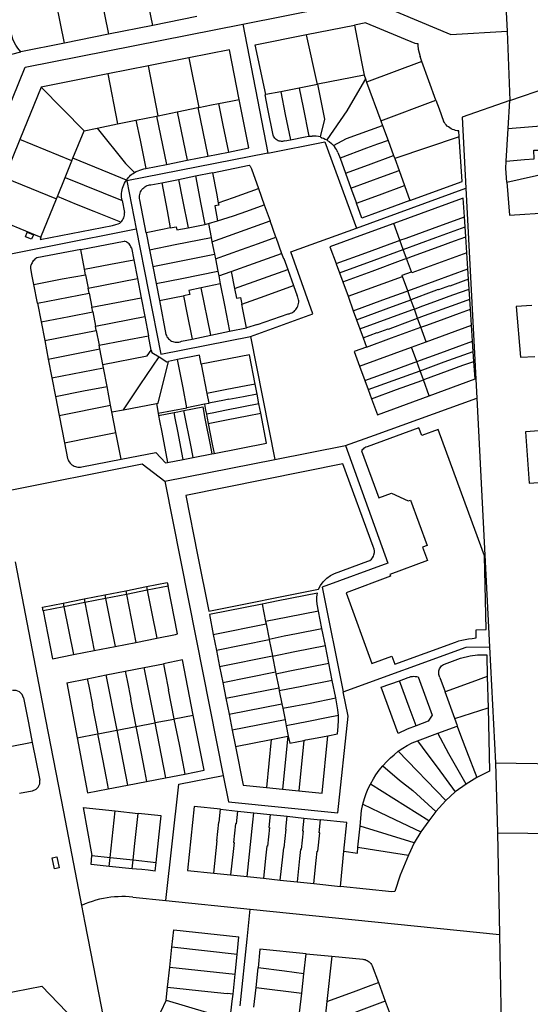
# Model space of a CAD drawing. Header units: inches. Extents: x 210911 to 224988, y 571697 to 586201.
# Tile 138 of 256: x 222801 to 223074, y 572574 to 573100. Entities that reach past the tile are written whole.
import ezdxf

# ---------------------------------------------------------------- set-up
doc = ezdxf.new("R2010")
doc.units = ezdxf.units.IN
doc.header["$MEASUREMENT"] = 0

msp = doc.modelspace()

# ---------------------------------------------------------------- linework, layer by layer
for points in [[(222871.896, 573097.111), (222865.282, 573129.862)], [(222824.775, 573087.626), (222818.222, 573120.249)], [(222841.755, 573125.065), (222848.345, 573092.372)], [(222801.414, 573082.91), (222799.758, 573084.997), (222798.775, 573086.562), (222797.881, 573088.145), (222797.134, 573089.842), (222796.563, 573091.638), (222791.928, 573114.893)], [(223059.935, 573118.028), (223061.319, 573093.951)], [(222919.961, 573097.834), (222986.38, 573111.032), (223031.193, 573092.26), (223061.319, 573093.951)], [(222895.408, 573101.853), (222871.896, 573097.111)], [(222766.38, 572982.835), (222803.695, 573074.732), (222919.961, 573097.834)], [(222871.896, 573097.111), (222848.345, 573092.372)], [(222919.961, 573097.834), (222933.462, 573028.973)], [(222954.097, 573092.217), (222979.601, 573097.278)], [(222985.67, 573098.468), (222979.601, 573097.278)], [(222979.601, 573097.278), (222983.403, 573077.727), (222984.803, 573070.529)], [(222985.67, 573098.468), (223011.953, 573087.537), (223012.976, 573087.396), (223013.575, 573087.455), (223013.582, 573086.455), (223013.745, 573084.436), (223014.157, 573082.477), (223014.721, 573080.525)], [(223061.319, 573093.951), (223062.745, 573056.959)], [(222848.345, 573092.372), (222824.775, 573087.626)], [(222932.328, 573060.137), (222926.585, 573086.778), (222954.097, 573092.217)], [(222959.849, 573065.588), (222954.112, 573092.113), (222954.097, 573092.217)], [(222824.775, 573087.626), (222801.414, 573082.91)], [(222918.152, 573057.533), (222912.906, 573084.075), (222891.261, 573079.778)], [(222791.681, 573080.65), (222796.598, 573081.792), (222801.414, 573082.91)], [(222891.261, 573079.778), (222869.604, 573075.476)], [(222891.261, 573079.778), (222896.497, 573053.297)], [(223015.656, 573077.858), (223014.721, 573080.525)], [(222869.604, 573075.476), (222847.912, 573071.165)], [(222874.855, 573048.841), (222869.604, 573075.476)], [(223015.656, 573077.858), (222986.154, 573066.846)], [(223023.179, 573057.231), (223015.656, 573077.858)], [(222847.912, 573071.165), (222812.294, 573064.099)], [(222847.912, 573071.165), (222853.164, 573044.513)], [(222984.803, 573070.529), (222960.13, 573065.643)], [(222985.498, 573068.635), (222978.775, 573056.939), (222975.606, 573051.487), (222964.848, 573035.928)], [(222984.803, 573070.529), (222985.498, 573068.635)], [(222985.498, 573068.635), (222986.154, 573066.846)], [(222812.294, 573064.099), (222800.968, 573036.152)], [(222812.294, 573064.099), (222835.271, 573040.882)], [(222950.169, 573063.674), (222940.279, 573061.718)], [(222959.849, 573065.588), (222950.169, 573063.674)], [(222950.169, 573063.674), (222952.251, 573053.218), (222955.364, 573037.886)], [(222959.849, 573065.588), (222960.13, 573065.643)], [(222961.465, 573037.528), (222963.802, 573046.969), (222961.999, 573055.884), (222960.13, 573065.643)], [(222986.154, 573066.846), (222993.735, 573046.195)], [(223062.745, 573056.959), (223083.514, 573064.215)], [(222907.068, 573055.374), (222913.61, 573056.651), (222918.152, 573057.533)], [(222912.313, 573029.472), (222923.314, 573031.672), (222918.152, 573057.533)], [(222936.193, 573038.445), (222933.392, 573052.636), (222931.944, 573060.065), (222932.328, 573060.137)], [(222940.279, 573061.718), (222932.328, 573060.137)], [(222940.279, 573061.718), (222942.731, 573049.533), (222945.439, 573036.007)], [(222993.735, 573046.195), (223023.179, 573057.231)], [(223023.179, 573057.231), (223024.879, 573052.525), (223027.278, 573046.024)], [(223062.745, 573056.959), (223037.278, 573048.086), (223039.22, 573010.162)], [(223061.838, 573042.109), (223062.745, 573056.959)], [(222885.019, 573050.933), (222896.033, 573053.204)], [(222896.033, 573053.204), (222896.497, 573053.297)], [(222896.033, 573053.204), (222901.289, 573027.268)], [(222896.497, 573053.297), (222903.302, 573054.669), (222907.068, 573055.374)], [(222907.068, 573055.374), (222909.44, 573043.75), (222912.313, 573029.472)], [(222853.164, 573044.513), (222862.904, 573046.461)], [(222862.904, 573046.461), (222874, 573048.679)], [(222862.904, 573046.461), (222865.121, 573035.89), (222868.178, 573020.649)], [(222874, 573048.679), (222874.855, 573048.841)], [(222874, 573048.679), (222879.219, 573022.858)], [(222874.855, 573048.841), (222885.019, 573050.933)], [(222885.019, 573050.933), (222890.266, 573025.065)], [(222835.271, 573040.882), (222842.189, 573042.273)], [(222842.189, 573042.273), (222853.164, 573044.513)], [(222842.189, 573042.273), (222857.335, 573023.344), (222862.133, 573018.524)], [(222968.414, 573033.046), (222975.501, 573036.69), (222994.639, 573043.704)], [(222993.735, 573046.195), (222994.639, 573043.704)], [(222994.639, 573043.704), (222997.605, 573035.647)], [(223030.592, 573042.392), (223029.907, 573042.861), (223029.269, 573043.39), (223028.682, 573043.977), (223028.151, 573044.615), (223027.682, 573045.299), (223027.278, 573046.024)], [(223035.392, 573040.763), (223034.546, 573040.872), (223033.712, 573041.048), (223032.894, 573041.29), (223032.099, 573041.596), (223031.329, 573041.964), (223030.592, 573042.392)], [(223060.776, 573024.692), (223061.838, 573042.109)], [(223061.838, 573042.109), (223081.402, 573043.622)], [(222800.968, 573036.152), (222792.751, 573015.82)], [(222828.76, 573024.849), (222800.968, 573036.152)], [(222829.301, 573026.183), (222835.271, 573040.882)], [(222942.391, 573035.4), (222941.823, 573035.253), (222941.241, 573035.174), (222940.654, 573035.165), (222940.07, 573035.225), (222939.497, 573035.353), (222938.944, 573035.548), (222938.417, 573035.807), (222937.924, 573036.126), (222937.473, 573036.501), (222937.068, 573036.927), (222936.717, 573037.397), (222936.424, 573037.905), (222936.193, 573038.445)], [(222942.391, 573035.4), (222945.439, 573036.007)], [(222945.439, 573036.007), (222953.394, 573037.591), (222955.364, 573037.886)], [(222955.364, 573037.886), (222957.029, 573038.031)], [(222961.465, 573037.528), (222960.372, 573037.77), (222959.265, 573037.935), (222958.149, 573038.022), (222957.029, 573038.031)], [(222961.465, 573037.528), (222962.249, 573037.128), (222963.048, 573036.81), (222963.96, 573036.393), (222964.848, 573035.928)], [(222964.848, 573035.928), (222965.512, 573035.533), (222966.159, 573035.112), (222967.312, 573034.116), (222968.414, 573033.046)], [(223035.599, 573037.682), (223001.171, 573025.966)], [(223009.33, 573003.572), (223037.143, 573013.737), (223035.599, 573037.682)], [(223035.599, 573037.682), (223035.392, 573040.763)], [(222933.462, 573028.973), (222963.865, 573034.996), (222980.764, 572988.917)], [(222970.867, 573029.246), (222970.489, 573030.073), (222970.052, 573030.871), (222969.559, 573031.635), (222969.012, 573032.361), (222968.414, 573033.046)], [(222997.605, 573035.647), (222992.06, 573033.733), (222986.143, 573031.547), (222971.955, 573026.265)], [(222997.605, 573035.647), (223000.566, 573027.637)], [(223060.776, 573024.692), (223070.539, 573025.442), (223075.715, 573025.795), (223075.399, 573030.42), (223079.243, 573030.577), (223079.223, 573030.856), (223082.746, 573031.093)], [(222828.76, 573024.849), (222829.301, 573026.183)], [(222857.936, 573014.521), (222848.858, 573018.245), (222829.301, 573026.183)], [(222933.462, 573028.973), (222858.097, 573014.043), (222863.128, 572988.393)], [(222890.266, 573025.065), (222901.289, 573027.268)], [(222901.289, 573027.268), (222912.313, 573029.472)], [(222970.867, 573029.246), (222971.955, 573026.265)], [(222971.955, 573026.265), (222974.886, 573018.206)], [(222974.886, 573018.206), (222987.11, 573022.702), (223000.566, 573027.637)], [(223000.566, 573027.637), (223001.171, 573025.966)], [(223001.171, 573025.966), (223003.492, 573019.658)], [(222825.112, 573015.897), (222828.76, 573024.849)], [(222862.133, 573018.524), (222863.079, 573019.032), (222864.055, 573019.48), (222865.057, 573019.867), (222866.08, 573020.192), (222867.122, 573020.453), (222868.178, 573020.649)], [(222868.178, 573020.649), (222879.219, 573022.858)], [(222879.219, 573022.858), (222890.266, 573025.065)], [(222903.798, 573018.424), (222923.435, 573022.427), (222923.889, 573021.902), (222924.288, 573021.263), (222924.595, 573020.574), (222928.379, 573010.007)], [(223061.111, 573013.35), (223060.535, 573020.732), (223060.776, 573024.692)], [(222792.751, 573015.82), (222784.415, 572995.377), (222812.185, 572983.956)], [(222792.751, 573015.82), (222797.36, 573013.906), (222820.44, 573004.42)], [(222820.96, 573005.693), (222825.112, 573015.897)], [(222825.112, 573015.897), (222855.6, 573003.555)], [(222857.936, 573014.521), (222858.407, 573015.212), (222858.926, 573015.869), (222859.49, 573016.488), (222860.095, 573017.065), (222860.74, 573017.599), (222861.42, 573018.086), (222862.133, 573018.524)], [(222876.686, 573013.125), (222885.696, 573014.895)], [(222885.696, 573014.895), (222894.724, 573016.697)], [(222885.696, 573014.895), (222887.845, 573003.991), (222890.759, 572989.092)], [(222894.724, 573016.697), (222903.783, 573018.506), (222903.798, 573018.424)], [(222894.724, 573016.697), (222897.638, 573001.71), (222899.806, 572990.88)], [(222903.798, 573018.424), (222905.923, 573007.53), (222906.944, 573002.315)], [(222974.886, 573018.206), (222977.769, 573010.277)], [(222977.769, 573010.277), (222995.148, 573016.555), (223003.492, 573019.658)], [(223003.492, 573019.658), (223006.39, 573011.664)], [(223061.111, 573013.35), (223084.08, 573018.646)], [(222855.6, 573003.555), (222855.419, 573004.502), (222855.307, 573005.46), (222855.265, 573006.423), (222855.292, 573007.387), (222855.39, 573008.346), (222855.556, 573009.296), (222855.791, 573010.231), (222856.093, 573011.147), (222856.461, 573012.038), (222856.892, 573012.901), (222857.385, 573013.73), (222857.936, 573014.521)], [(222864.952, 573004.033), (222864.83, 573004.734), (222864.785, 573005.443), (222864.817, 573006.154), (222864.927, 573006.856), (222865.113, 573007.543), (222865.373, 573008.205), (222865.703, 573008.835), (222866.1, 573009.425), (222866.559, 573009.968), (222867.075, 573010.458), (222867.641, 573010.888), (222868.25, 573011.255), (222868.896, 573011.552), (222869.571, 573011.778), (222870.266, 573011.928), (222870.973, 573012.002)], [(222870.973, 573012.002), (222876.686, 573013.125)], [(222876.686, 573013.125), (222879.611, 572998.163), (222881.29, 572988.964)], [(222906.944, 573002.315), (222915.097, 573005.234), (222928.379, 573010.007)], [(222928.379, 573010.007), (222931.475, 573001.362), (222931.489, 573001.324)], [(222977.769, 573010.277), (222977.804, 573010.182), (222980.705, 573002.198)], [(222980.705, 573002.198), (222992.994, 573006.698), (223006.39, 573011.664)], [(222980.764, 572988.917), (223039.22, 573010.162)], [(223006.39, 573011.664), (223009.33, 573003.572)], [(223039.22, 573010.162), (223039.741, 573000), (223044.963, 572898.083)], [(223061.111, 573013.35), (223062.492, 572995.702), (223084.311, 572997.266)], [(222812.185, 572983.956), (222820.44, 573004.42)], [(222820.44, 573004.42), (222820.96, 573005.693)], [(222854.848, 572991.997), (222840.539, 572997.689), (222831.133, 573001.497), (222820.96, 573005.693)], [(223038.372, 572994.917), (223037.712, 573004.842), (223037.171, 573004.706), (223000.715, 572991.302)], [(222855.6, 573003.555), (222856.797, 572997.284)], [(222868.41, 572986.39), (222864.952, 573004.033)], [(222906.944, 573002.315), (222907.171, 573001.136), (222905.021, 573000.717), (222906.559, 572992.801)], [(222922.112, 572997.981), (222931.489, 573001.324)], [(222931.489, 573001.324), (222934.575, 572992.706)], [(223009.33, 573003.572), (223001.024, 573000.522), (222983.64, 572994.121), (222980.705, 573002.198)], [(222854.848, 572991.997), (222855.329, 572992.54), (222855.749, 572993.132), (222856.105, 572993.764), (222856.391, 572994.431), (222856.606, 572995.124), (222856.746, 572995.836), (222856.81, 572996.559), (222856.797, 572997.284)], [(222906.559, 572992.801), (222915.012, 572995.484)], [(222915.012, 572995.484), (222922.112, 572997.981)], [(223003.966, 572982.387), (223007.21, 572983.542), (223021.304, 572988.724), (223038.372, 572994.917)], [(223038.726, 572989.558), (223038.372, 572994.917)], [(222812.185, 572983.956), (222811.708, 572982.777), (222850.398, 572990.344), (222852.123, 572990.723), (222853.427, 572991.123), (222854.255, 572991.525), (222854.848, 572991.997)], [(222881.29, 572988.964), (222878.027, 572988.309), (222868.41, 572986.39)], [(222881.29, 572988.964), (222884.417, 572989.585), (222884.745, 572987.937), (222890.759, 572989.092)], [(222890.759, 572989.092), (222899.806, 572990.88)], [(222899.806, 572990.88), (222901.721, 572991.279)], [(222901.721, 572991.279), (222906.559, 572992.801)], [(222901.721, 572991.279), (222903.099, 572983.883)], [(222903.551, 572981.462), (222921.354, 572987.934), (222934.575, 572992.706)], [(222924.207, 572930.922), (222957.469, 572943.143), (222945.635, 572976.15), (222980.764, 572988.917)], [(222937.674, 572984.051), (222934.575, 572992.706)], [(223000.715, 572991.302), (222986.521, 572986.099), (222966.585, 572978.898), (222969.87, 572969.891)], [(223003.966, 572982.387), (223000.715, 572991.302)], [(223005.75, 572977.494), (223023.08, 572983.861), (223038.726, 572989.558)], [(223039.083, 572984.191), (223038.726, 572989.558)], [(222773.563, 572970.61), (222863.128, 572988.393)], [(222808.173, 572985.241), (222807.18, 572982.89), (222803.857, 572984.291), (222804.847, 572986.642), (222808.173, 572985.241)], [(222863.128, 572988.393), (222876.232, 572921.59), (222924.207, 572930.922)], [(222868.41, 572986.39), (222870.168, 572977.316)], [(222870.168, 572977.316), (222883.869, 572980.067), (222903.099, 572983.883)], [(222903.099, 572983.883), (222903.551, 572981.462)], [(222928.358, 572980.671), (222937.674, 572984.051)], [(222937.674, 572984.051), (222940.772, 572975.386)], [(223007.513, 572972.654), (223010.745, 572973.832), (223024.844, 572979.01), (223033.158, 572982.019), (223039.083, 572984.191)], [(223039.651, 572975.683), (223039.083, 572984.191)], [(222833.458, 572977.481), (222856.659, 572981.928)], [(222860.501, 572978.299), (222860.285, 572978.873), (222860.005, 572979.418), (222859.665, 572979.929), (222859.27, 572980.397), (222858.824, 572980.818), (222858.334, 572981.186), (222857.805, 572981.496), (222857.244, 572981.745), (222856.659, 572981.928)], [(222860.501, 572978.299), (222860.632, 572978.303), (222861.835, 572972)], [(222903.551, 572981.462), (222904.877, 572974.875)], [(222919.378, 572977.478), (222928.358, 572980.671)], [(222969.87, 572969.891), (222985.69, 572975.603), (223000.746, 572981.18), (223003.209, 572982.067), (223003.966, 572982.387)], [(223005.75, 572977.494), (223003.966, 572982.387)], [(222809.988, 572972.958), (222809.456, 572972.622), (222808.962, 572972.232), (222808.513, 572971.792), (222808.113, 572971.307)], [(222833.458, 572977.481), (222809.988, 572972.958)], [(222835.481, 572966.9), (222833.458, 572977.481)], [(222870.168, 572977.316), (222871.916, 572968.299)], [(222871.916, 572968.299), (222888.025, 572971.52), (222904.877, 572974.875)], [(222904.877, 572974.875), (222905.383, 572972.426)], [(222905.383, 572972.426), (222919.378, 572977.478)], [(222913.772, 572965.748), (222925.704, 572969.968), (222940.772, 572975.386)], [(222940.772, 572975.386), (222941.784, 572972.554), (222941.92, 572972.603), (222944.015, 572966.786)], [(222971.643, 572965.022), (222990.262, 572971.785), (223005.75, 572977.494)], [(223007.513, 572972.654), (223005.75, 572977.494)], [(223039.651, 572975.683), (223010.315, 572964.962), (223010.109, 572965.528)], [(223040.219, 572967.09), (223039.651, 572975.683)], [(222808.363, 572958.77), (222807.315, 572964.158), (222806.818, 572967.44), (222806.838, 572968.321), (222806.98, 572969.191)], [(222808.113, 572971.307), (222807.75, 572970.824), (222807.438, 572970.307), (222807.181, 572969.761), (222806.98, 572969.191)], [(222835.481, 572966.9), (222849.433, 572969.636), (222861.835, 572972)], [(222861.835, 572972), (222863.763, 572961.896)], [(222871.916, 572968.299), (222873.668, 572959.273)], [(222905.383, 572972.426), (222906.713, 572965.866)], [(222969.87, 572969.891), (222969.881, 572969.861), (222971.643, 572965.022)], [(222973.414, 572960.155), (222989.211, 572965.906), (223004.261, 572971.504), (223006.728, 572972.387), (223007.513, 572972.654)], [(223010.109, 572965.528), (223007.513, 572972.654)], [(222808.363, 572958.77), (222823.444, 572961.697), (222836.032, 572963.975)], [(222836.032, 572963.975), (222835.481, 572966.9)], [(222836.032, 572963.975), (222837.416, 572956.743)], [(222873.668, 572959.273), (222887.478, 572962.023), (222906.713, 572965.866)], [(222906.713, 572965.866), (222907.178, 572963.418)], [(222907.178, 572963.418), (222913.772, 572965.748)], [(222907.178, 572963.418), (222908.009, 572959.158)], [(222913.772, 572965.748), (222915.585, 572956.574)], [(222915.585, 572956.574), (222944.015, 572966.786)], [(222944.015, 572966.786), (222944.03, 572966.745), (222947.141, 572958.153)], [(222971.643, 572965.022), (222973.414, 572960.155)], [(222976.215, 572952.45), (223005.309, 572963.048)], [(223005.309, 572963.048), (223005.07, 572963.705), (223010.109, 572965.528)], [(223008.106, 572955.36), (223005.309, 572963.048)], [(223008.106, 572955.36), (223022.736, 572960.724), (223040.219, 572967.09)], [(223040.583, 572961.562), (223040.219, 572967.09)], [(222810.293, 572948.846), (222808.363, 572958.77)], [(222837.416, 572956.743), (222863.763, 572961.896)], [(222863.763, 572961.896), (222865.731, 572951.714)], [(222873.668, 572959.273), (222875.437, 572950.165)], [(222897.867, 572957.027), (222891.21, 572955.626), (222891.656, 572953.429), (222888.262, 572952.757)], [(222908.009, 572959.158), (222897.867, 572957.027)], [(222902.959, 572931.701), (222897.867, 572957.027)], [(222908.009, 572959.158), (222910.219, 572947.712), (222912.994, 572933.764)], [(222919.523, 572948.262), (222931.932, 572952.662), (222947.141, 572958.153)], [(222947.141, 572958.153), (222949.135, 572952.648)], [(222973.414, 572960.155), (222976.215, 572952.45)], [(223030.491, 572958.057), (223024.511, 572955.858), (223024.454, 572956.009)], [(223040.583, 572961.562), (223030.546, 572957.907), (223030.491, 572958.057)], [(223040.934, 572956.306), (223040.583, 572961.562)], [(222810.293, 572948.846), (222837.913, 572954.094)], [(222837.913, 572954.094), (222837.416, 572956.743)], [(222837.913, 572954.094), (222839.364, 572946.623)], [(222839.364, 572946.623), (222865.731, 572951.714)], [(222865.731, 572951.714), (222867.686, 572941.591)], [(222875.437, 572950.165), (222885.253, 572952.156), (222888.262, 572952.757)], [(222888.262, 572952.757), (222890.116, 572943.64), (222892.936, 572929.647)], [(222915.585, 572956.574), (222916.602, 572951.43)], [(222916.602, 572951.43), (222918.804, 572951.875), (222919.523, 572948.262)], [(222944.167, 572943.033), (222944.858, 572943.165), (222945.532, 572943.37), (222946.179, 572943.646), (222946.794, 572943.988), (222947.369, 572944.394), (222947.898, 572944.859), (222948.374, 572945.377), (222948.792, 572945.943), (222949.148, 572946.55), (222949.437, 572947.192), (222949.657, 572947.861), (222949.804, 572948.549), (222949.877, 572949.249), (222949.876, 572949.953), (222949.8, 572950.652), (222949.649, 572951.34), (222949.427, 572952.008), (222949.135, 572952.648)], [(222976.215, 572952.45), (222979.013, 572944.766)], [(222979.013, 572944.766), (222994.807, 572950.536), (223004.823, 572954.178), (223007.278, 572955.077), (223008.106, 572955.36)], [(223009.83, 572950.621), (223008.106, 572955.36)], [(223024.454, 572956.009), (223022.127, 572955.158), (223009.83, 572950.621)], [(223011.649, 572945.626), (223014.846, 572946.818), (223023.948, 572950.15), (223032.265, 572953.18), (223040.934, 572956.306)], [(223041.292, 572950.917), (223040.934, 572956.306)], [(222810.293, 572948.846), (222812.236, 572938.875)], [(222839.833, 572944.154), (222839.364, 572946.623)], [(222875.437, 572950.165), (222878.96, 572932.101)], [(222922.069, 572935.631), (222920.078, 572945.477), (222919.523, 572948.262)], [(222980.78, 572939.927), (222996.58, 572945.681), (223009.83, 572950.621)], [(223011.649, 572945.626), (223009.83, 572950.621)], [(223013.426, 572940.744), (223014.168, 572941.077), (223017.018, 572942.134), (223034.037, 572948.313), (223041.292, 572950.917)], [(223041.645, 572945.579), (223041.292, 572950.917)], [(223074.36, 572947.498), (223066.108, 572946.978), (223068.443, 572919.935), (223075.994, 572920.317)], [(222812.236, 572938.875), (222827.302, 572941.693), (222839.833, 572944.154)], [(222839.833, 572944.154), (222841.3, 572936.48)], [(222841.3, 572936.48), (222867.686, 572941.591)], [(222867.686, 572941.591), (222869.625, 572931.417)], [(222927.844, 572937.358), (222944.167, 572943.033)], [(222979.013, 572944.766), (222979.028, 572944.725), (222980.78, 572939.927)], [(222982.555, 572935.052), (223008.359, 572944.481), (223010.82, 572945.363), (223011.649, 572945.626)], [(223013.426, 572940.744), (223011.649, 572945.626)], [(223015.156, 572935.964), (223018.348, 572937.129), (223027.497, 572940.439), (223035.8, 572943.474), (223041.645, 572945.579)], [(223042.217, 572937.019), (223041.645, 572945.579)], [(222812.236, 572938.875), (222814.189, 572928.852)], [(222841.739, 572934.231), (222841.3, 572936.48)], [(222927.844, 572937.358), (222922.069, 572935.631)], [(222980.78, 572939.927), (222980.801, 572939.869), (222982.555, 572935.052)], [(222986.054, 572925.344), (222999.514, 572930.231), (223015.156, 572935.964)], [(222997.794, 572934.945), (223000.181, 572935.818), (223013.426, 572940.744)], [(223015.156, 572935.964), (223013.426, 572940.744)], [(223017.987, 572928.192), (223015.156, 572935.964)], [(223017.987, 572928.192), (223042.217, 572937.019)], [(223042.803, 572928.424), (223042.217, 572937.019)], [(222814.189, 572928.852), (222841.739, 572934.231)], [(222841.739, 572934.231), (222843.261, 572926.403)], [(222843.261, 572926.403), (222856.322, 572928.867), (222869.625, 572931.417)], [(222871.081, 572923.775), (222869.625, 572931.417)], [(222878.96, 572932.101), (222879.203, 572931.468), (222879.516, 572930.866), (222879.895, 572930.304), (222880.334, 572929.787), (222880.829, 572929.324), (222881.373, 572928.918), (222881.959, 572928.577), (222882.58, 572928.304), (222883.227, 572928.102), (222883.893, 572927.975), (222884.569, 572927.923), (222885.247, 572927.948), (222885.918, 572928.048), (222886.573, 572928.224), (222887.204, 572928.472)], [(222892.936, 572929.647), (222902.959, 572931.701)], [(222902.959, 572931.701), (222912.994, 572933.764)], [(222912.994, 572933.764), (222922.069, 572935.631)], [(222924.207, 572930.922), (222937.181, 572865.335)], [(222982.555, 572935.052), (222982.57, 572935.012), (222984.244, 572930.36)], [(222984.244, 572930.36), (222991.765, 572933.085), (222991.827, 572932.936)], [(222991.827, 572932.936), (222997.748, 572935.101), (222997.794, 572934.945)], [(222814.189, 572928.852), (222816.118, 572918.915)], [(222843.632, 572924.37), (222843.261, 572926.403)], [(222887.204, 572928.472), (222892.936, 572929.647)], [(222984.244, 572930.36), (222986.054, 572925.344)], [(223010.064, 572925.31), (223017.987, 572928.192)], [(223012.904, 572917.564), (223025.788, 572922.307), (223034.079, 572925.312), (223042.803, 572928.424)], [(223043.153, 572923.067), (223042.803, 572928.424)], [(222816.118, 572918.915), (222831.141, 572921.831), (222843.632, 572924.37)], [(222845.239, 572915.962), (222843.632, 572924.37)], [(222845.239, 572915.962), (222868.847, 572920.579), (222871.081, 572923.775)], [(222871.081, 572923.775), (222871.351, 572922.482), (222875.262, 572920.091)], [(222897.832, 572916.239), (222896.93, 572921.013), (222885.09, 572918.62)], [(222926.618, 572905.603), (222923.582, 572921.213), (222897.832, 572916.239)], [(222986.054, 572925.344), (222979.552, 572922.98), (222982.375, 572915.232)], [(222982.375, 572915.232), (223010.064, 572925.31)], [(223012.904, 572917.564), (223010.064, 572925.31)], [(223014.685, 572912.711), (223027.562, 572917.446), (223043.153, 572923.067)], [(223043.509, 572917.713), (223043.155, 572923.041), (223043.153, 572923.067)], [(222816.118, 572918.915), (222818.065, 572908.884)], [(222845.577, 572914.248), (222845.239, 572915.962)], [(222856.207, 572891.867), (222865.108, 572905.094), (222875.262, 572920.091)], [(222873.889, 572895.219), (222874.828, 572895.391), (222880.249, 572917.642)], [(222875.262, 572920.091), (222879.504, 572917.498), (222880.249, 572917.642)], [(222885.09, 572918.62), (222880.249, 572917.642)], [(222890.104, 572892.968), (222888.164, 572903.651), (222885.09, 572918.62)], [(222897.832, 572916.239), (222900.825, 572900.553)], [(222982.375, 572915.232), (222985.204, 572907.48)], [(222985.204, 572907.48), (222998.592, 572912.362), (223009.668, 572916.363), (223012.11, 572917.278), (223012.904, 572917.564)], [(223014.685, 572912.711), (223012.904, 572917.564)], [(223016.468, 572907.838), (223017.235, 572908.138), (223029.338, 572912.575), (223037.642, 572915.595), (223043.509, 572917.713)], [(223019.594, 572899.292), (223044.148, 572908.296), (223043.509, 572917.713)], [(222818.065, 572908.884), (222845.577, 572914.248)], [(222847.478, 572904.35), (222845.577, 572914.248)], [(222986.981, 572902.615), (223000.362, 572907.49), (223014.685, 572912.711)], [(223016.468, 572907.838), (223014.685, 572912.711)], [(222818.065, 572908.884), (222819.981, 572898.995)], [(222926.618, 572905.603), (222921.732, 572904.646), (222911.557, 572902.654), (222900.825, 572900.553)], [(222927.679, 572900.149), (222926.618, 572905.603)], [(222985.204, 572907.48), (222986.981, 572902.615)], [(222988.75, 572897.768), (223002.131, 572902.637), (223013.212, 572906.655), (223015.666, 572907.567), (223016.468, 572907.838)], [(223019.594, 572899.292), (223016.468, 572907.838)], [(222819.981, 572898.995), (222834.993, 572901.894), (222847.478, 572904.35)], [(222849.399, 572894.345), (222847.478, 572904.35)], [(222900.825, 572900.553), (222901.804, 572895.423)], [(222927.679, 572900.149), (222920.444, 572898.754), (222920.439, 572898.837), (222912.574, 572897.396), (222912.554, 572897.52), (222910.198, 572897.061), (222901.804, 572895.423)], [(222928.671, 572895.033), (222927.679, 572900.149)], [(222986.981, 572902.615), (222988.75, 572897.768)], [(222988.75, 572897.768), (222991.899, 572889.147), (223019.594, 572899.292)], [(222819.981, 572898.995), (222821.945, 572888.861)], [(222821.945, 572888.861), (222849.399, 572894.345)], [(222850.097, 572890.693), (222849.399, 572894.345)], [(222856.207, 572891.867), (222873.889, 572895.219)], [(222873.889, 572895.219), (222874.842, 572889.983)], [(222899.552, 572894.802), (222890.104, 572892.968)], [(222901.804, 572895.423), (222901.842, 572895.246), (222899.552, 572894.802)], [(222899.552, 572894.802), (222900.176, 572891.601), (222900.58, 572889.529)], [(222928.671, 572895.033), (222911.254, 572891.644), (222903.654, 572890.128), (222900.58, 572889.529)], [(222929.643, 572890.017), (222928.671, 572895.033)], [(222974.842, 572872.775), (222990.394, 572878.388), (223044.963, 572898.083)], [(223044.963, 572898.083), (223051.766, 572765.316)], [(222821.945, 572888.861), (222824.789, 572874.264)], [(222850.097, 572890.693), (222856.207, 572891.867)], [(222852.232, 572879.642), (222850.097, 572890.693)], [(222874.842, 572889.983), (222890.104, 572892.968)], [(222874.842, 572889.983), (222875.039, 572888.876)], [(222875.039, 572888.876), (222883.315, 572890.466)], [(222875.039, 572888.876), (222875.547, 572886.023), (222876.761, 572879.841), (222879.825, 572863.696)], [(222883.315, 572890.466), (222885.335, 572890.849), (222888.576, 572891.473)], [(222883.894, 572887.383), (222883.315, 572890.466)], [(222888.576, 572891.473), (222898.608, 572893.403), (222899.805, 572887.228), (222902.523, 572873.206), (222903.472, 572868.309)], [(222893.511, 572866.366), (222892.548, 572871.263), (222888.576, 572891.473)], [(222900.58, 572889.529), (222900.983, 572887.458), (222901.548, 572884.55)], [(222901.548, 572884.55), (222912.231, 572886.629), (222922.412, 572888.61), (222929.643, 572890.017)], [(222904.662, 572868.541), (222932.743, 572874.018), (222929.643, 572890.017)], [(222885.241, 572880.391), (222883.894, 572887.383)], [(222901.548, 572884.55), (222903.709, 572873.437), (222904.662, 572868.541)], [(222824.789, 572874.264), (222839.762, 572877.307), (222852.232, 572879.642)], [(222854.972, 572865.47), (222852.232, 572879.642)], [(222888.171, 572865.324), (222885.241, 572880.391)], [(222983.432, 572870.002), (222992.62, 572844.758), (222999.507, 572847.283), (223008.351, 572843.161), (223009.529, 572843.575), (223018.451, 572819.358), (223015.987, 572818.467), (223018.634, 572811.35), (222998.519, 572803.935), (222998.892, 572802.956), (222975.172, 572794.191), (222989.014, 572756.42), (222999.605, 572760.262), (223001.241, 572755.95), (223033.619, 572767.847), (223035.345, 572768.413), (223037.083, 572768.882), (223038.88, 572769.269), (223040.663, 572769.564), (223042.468, 572769.762), (223044.766, 572769.997), (223044.622, 572774.369), (223050.012, 572774.475), (223049.073, 572813.886), (223038.764, 572842.038), (223024.32, 572881.275), (223015.584, 572878.058), (223014.046, 572882.158), (222986.368, 572872.1)], [(223078.308, 572880.537), (223071.093, 572880.036), (223073.048, 572852.647), (223080.208, 572853.181)], [(222824.789, 572874.264), (222826.424, 572865.87)], [(222854.972, 572865.47), (222873.536, 572869.061), (222878.812, 572863.494), (222879.825, 572863.696)], [(222893.511, 572866.366), (222903.472, 572868.309)], [(222903.472, 572868.309), (222904.662, 572868.541)], [(222937.181, 572865.335), (222974.842, 572872.775)], [(222974.842, 572872.775), (222997.458, 572809.913), (222962.458, 572797.201), (222973.669, 572741.275)], [(222986.368, 572872.1), (222985.799, 572871.879), (222985.255, 572871.602), (222984.742, 572871.273), (222984.263, 572870.894), (222983.825, 572870.469), (222983.432, 572870.002)], [(222791.219, 572848.106), (222866.228, 572863.081), (222878.387, 572853.719)], [(222826.424, 572865.87), (222826.645, 572865.21), (222826.937, 572864.579), (222827.297, 572863.983), (222827.721, 572863.431), (222828.203, 572862.93), (222828.737, 572862.484), (222829.317, 572862.101), (222829.937, 572861.783), (222830.587, 572861.536), (222831.261, 572861.363), (222831.95, 572861.265), (222832.645, 572861.244), (222833.339, 572861.299), (222834.022, 572861.431)], [(222834.022, 572861.431), (222854.972, 572865.47)], [(222878.387, 572853.719), (222937.181, 572865.335)], [(222879.825, 572863.696), (222888.171, 572865.324)], [(222888.171, 572865.324), (222893.511, 572866.366)], [(222990.334, 572815.607), (222990.328, 572816.602), (222990.149, 572817.5), (222989.729, 572818.799), (222973.482, 572862.911), (222889.553, 572846.159), (222895.85, 572814.371), (222901.81, 572784.361), (222960.531, 572796.029), (222961.564, 572798.027), (222962.954, 572800.059), (222964.823, 572801.906), (222966.803, 572803.359), (222969.014, 572804.433), (222986.83, 572810.946), (222987.901, 572811.459), (222988.68, 572812.068), (222989.265, 572812.736), (222989.768, 572813.608), (222990.102, 572814.439), (222990.334, 572815.607)], [(222878.387, 572853.719), (222895.096, 572769.39), (222909.526, 572696.56)], [(222798.437, 572810.749), (222814.712, 572726.535)], [(222868.53, 572797.42), (222879.69, 572799.61), (222880.077, 572797.65)], [(222846.33, 572793.06), (222857.47, 572795.24)], [(222857.47, 572795.24), (222868.53, 572797.42)], [(222857.47, 572795.24), (222857.855, 572793.283)], [(222868.912, 572795.456), (222857.855, 572793.283)], [(222868.53, 572797.42), (222868.912, 572795.456)], [(222880.077, 572797.65), (222868.912, 572795.456)], [(222868.912, 572795.456), (222871.254, 572783.904)], [(222874.058, 572769.878), (222884.137, 572771.865), (222885.098, 572772.144), (222880.077, 572797.65)], [(222824.09, 572788.68), (222835.27, 572790.88)], [(222835.653, 572788.919), (222824.475, 572786.722)], [(222835.27, 572790.88), (222846.33, 572793.06)], [(222835.27, 572790.88), (222835.653, 572788.919)], [(222846.729, 572791.096), (222835.653, 572788.919)], [(222835.653, 572788.919), (222840.673, 572763.294)], [(222846.33, 572793.06), (222846.729, 572791.096)], [(222857.855, 572793.283), (222846.729, 572791.096)], [(222846.729, 572791.096), (222849.021, 572779.521)], [(222857.855, 572793.283), (222862.892, 572767.676)], [(222960.45, 572784.402), (222959.718, 572788.102), (222959.496, 572790.038), (222959.574, 572791.979), (222959.895, 572793.93), (222938.939, 572789.762), (222930.404, 572788.057)], [(222813.363, 572784.538), (222812.98, 572786.5), (222824.09, 572788.68)], [(222824.475, 572786.722), (222813.363, 572784.538)], [(222813.363, 572784.538), (222818.388, 572758.9), (222829.529, 572761.097)], [(222824.09, 572788.68), (222824.475, 572786.722)], [(222824.475, 572786.722), (222829.529, 572761.097)], [(222871.254, 572783.904), (222874.058, 572769.878)], [(222930.404, 572788.057), (222902.183, 572782.474), (222904.275, 572771.913)], [(222930.404, 572788.057), (222932.201, 572778.764)], [(222960.45, 572784.402), (222952.257, 572782.783), (222944.115, 572781.157), (222932.201, 572778.764)], [(222962.294, 572775.114), (222960.45, 572784.402)], [(222849.021, 572779.521), (222851.771, 572765.483)], [(222932.201, 572778.764), (222932.452, 572777.522)], [(222904.275, 572771.913), (222932.452, 572777.522)], [(222932.452, 572777.522), (222934.101, 572769.348)], [(222934.101, 572769.348), (222942.045, 572771.065), (222948.622, 572772.407), (222962.294, 572775.114)], [(222964.131, 572765.833), (222962.294, 572775.114)], [(222862.892, 572767.676), (222874.058, 572769.878)], [(222904.275, 572771.913), (222905.966, 572763.375)], [(222934.167, 572769.01), (222905.966, 572763.375)], [(222934.101, 572769.348), (222934.167, 572769.01)], [(222934.167, 572769.01), (222935.822, 572760.482)], [(222829.529, 572761.097), (222840.673, 572763.294)], [(222840.673, 572763.294), (222851.771, 572765.483)], [(222851.771, 572765.483), (222862.892, 572767.676)], [(222905.966, 572763.375), (222907.657, 572754.838)], [(222964.131, 572765.833), (222947.809, 572762.586), (222935.88, 572760.185)], [(222965.97, 572756.541), (222964.131, 572765.833)], [(222973.669, 572741.275), (223039.413, 572765.071), (223051.766, 572765.316)], [(223051.766, 572765.316), (223054.939, 572703.404)], [(222893.593, 572728.713), (222887.722, 572758.263), (222877.572, 572756.256)], [(222907.657, 572754.838), (222935.822, 572760.482)], [(222935.822, 572760.482), (222935.88, 572760.185)], [(222935.88, 572760.185), (222937.524, 572751.935)], [(223027.712, 572756.099), (223036.295, 572759.223), (223041.467, 572760.546), (223045.353, 572760.961), (223050.33, 572761.047), (223050.611, 572749.43)], [(222847.09, 572750.236), (222857.242, 572752.24)], [(222857.242, 572752.24), (222867.412, 572754.247)], [(222857.242, 572752.24), (222858.208, 572747.35), (222860.196, 572737.289)], [(222867.412, 572754.247), (222877.572, 572756.256)], [(222873.206, 572724.784), (222867.412, 572754.247)], [(222877.572, 572756.256), (222878.348, 572752.335), (222880.336, 572742.279)], [(222907.657, 572754.838), (222909.345, 572746.313)], [(222909.345, 572746.313), (222937.524, 572751.935)], [(222937.524, 572751.935), (222937.723, 572750.937)], [(222937.723, 572750.937), (222945.115, 572752.425), (222965.97, 572756.541)], [(222967.807, 572747.271), (222965.97, 572756.541)], [(223025.287, 572748.82), (223025.034, 572749.377), (223024.847, 572749.959), (223024.727, 572750.559), (223024.678, 572751.169), (223024.699, 572751.781), (223024.789, 572752.385), (223024.949, 572752.976), (223025.175, 572753.544), (223025.466, 572754.083), (223025.816, 572754.585), (223026.221, 572755.043), (223026.676, 572755.451), (223027.176, 572755.805), (223027.712, 572756.099)], [(222826.099, 572746.098), (222836.94, 572748.235)], [(222836.94, 572748.235), (222847.09, 572750.236)], [(222836.94, 572748.235), (222837.709, 572744.326), (222839.688, 572734.271)], [(222852.842, 572720.775), (222847.09, 572750.236)], [(222937.723, 572750.937), (222939.205, 572743.399)], [(222967.807, 572747.271), (222951.482, 572744.035), (222939.532, 572741.736)], [(222969.649, 572737.973), (222967.807, 572747.271)], [(223012.566, 572723.075), (223007.769, 572721.221), (223003.051, 572718.906), (222993.899, 572743.679), (223003.644, 572747.177)], [(223003.644, 572747.177), (223008.333, 572748.859)], [(223012.566, 572723.075), (223008.841, 572733.079), (223003.644, 572747.177)], [(223008.333, 572748.859), (223009.067, 572749.143), (223009.825, 572749.353), (223010.601, 572749.485), (223011.386, 572749.539), (223012.172, 572749.514), (223012.952, 572749.411), (223013.718, 572749.23)], [(223013.718, 572749.23), (223021.121, 572728.772), (223019.026, 572725.497), (223012.566, 572723.075)], [(223025.287, 572748.82), (223028.104, 572741.19)], [(223050.611, 572749.43), (223042.349, 572746.423), (223028.104, 572741.19)], [(223050.611, 572749.43), (223051.026, 572732.775)], [(222802.9, 572738.006), (222802.158, 572739.81), (222800.782, 572741.193), (222798.981, 572741.944), (222797.031, 572741.949)], [(222826.099, 572746.098), (222831.508, 572716.609)], [(222883.336, 572726.74), (222880.336, 572742.279)], [(222909.345, 572746.313), (222911.027, 572737.821), (222911.035, 572737.779)], [(222911.035, 572737.779), (222939.205, 572743.399)], [(222939.205, 572743.399), (222939.532, 572741.736)], [(222939.532, 572741.736), (222940.909, 572734.841)], [(222802.9, 572738.006), (222805.507, 572724.728)], [(222863.085, 572722.821), (222860.196, 572737.289)], [(222909.526, 572696.56), (222912.296, 572682.582), (222970.838, 572676.609), (222976.29, 572728.2), (222973.669, 572741.275)], [(222911.035, 572737.779), (222912.719, 572729.258)], [(222941.368, 572732.542), (222948.218, 572733.717), (222955.983, 572735.274), (222969.649, 572737.973)], [(222971.103, 572728.645), (222970.793, 572731.658), (222970.29, 572734.76), (222969.649, 572737.973)], [(223033.312, 572727.08), (223028.104, 572741.19)], [(222842.727, 572718.824), (222839.688, 572734.271)], [(222912.719, 572729.258), (222940.909, 572734.841)], [(222940.909, 572734.841), (222941.368, 572732.542)], [(222941.368, 572732.542), (222942.604, 572726.313)], [(223033.312, 572727.08), (223051.026, 572732.775)], [(223051.026, 572732.775), (223051.861, 572698.901), (223045.081, 572695.561)], [(222814.712, 572726.535), (222824.237, 572677.246)], [(222873.206, 572724.784), (222883.193, 572726.704)], [(222883.193, 572726.704), (222883.336, 572726.74)], [(222883.193, 572726.704), (222885.948, 572713.172)], [(222883.336, 572726.74), (222893.593, 572728.713)], [(222899.331, 572699.369), (222893.593, 572728.713)], [(222912.719, 572729.258), (222914.404, 572720.728)], [(222942.604, 572726.313), (222914.404, 572720.728)], [(222942.604, 572726.313), (222943.24, 572723.11)], [(222971.103, 572728.645), (222964.673, 572727.356), (222955.178, 572725.469), (222943.24, 572723.11)], [(222965.513, 572717.837), (222970.645, 572718.842), (222971.019, 572722.803), (222971.19, 572726.111), (222971.103, 572728.645)], [(223034.522, 572722.953), (223034.795, 572723.055), (223033.312, 572727.08)], [(222805.507, 572724.728), (222807.572, 572714.213)], [(222842.727, 572718.824), (222852.659, 572720.746)], [(222852.659, 572720.746), (222852.842, 572720.775)], [(222852.659, 572720.746), (222858.37, 572691.396)], [(222852.842, 572720.775), (222862.916, 572722.77)], [(222862.916, 572722.77), (222863.085, 572722.821)], [(222862.916, 572722.77), (222865.523, 572709.195)], [(222863.085, 572722.821), (222873.064, 572724.753)], [(222873.064, 572724.753), (222873.206, 572724.784)], [(222873.064, 572724.753), (222878.786, 572695.369)], [(222914.404, 572720.728), (222916.124, 572712.025)], [(222943.24, 572723.11), (222944.336, 572717.621)], [(223024.185, 572719.104), (223034.522, 572722.953)], [(223034.522, 572722.953), (223036.351, 572718.129), (223039.516, 572709.681), (223045.081, 572695.561)], [(222831.508, 572716.609), (222842.449, 572718.758)], [(222831.508, 572716.609), (222837.077, 572687.231)], [(222842.449, 572718.758), (222842.727, 572718.824)], [(222842.449, 572718.758), (222845.085, 572705.22)], [(222916.124, 572712.025), (222935.151, 572715.799)], [(222935.151, 572715.799), (222932.595, 572690.133)], [(222935.151, 572715.799), (222944.077, 572717.57)], [(222944.077, 572717.57), (222941.236, 572689.248)], [(222944.077, 572717.57), (222944.336, 572717.621)], [(222944.336, 572717.621), (222945.08, 572713.897), (222952.575, 572715.344)], [(222949.894, 572688.362), (222962.398, 572687.081), (222965.513, 572717.837)], [(222952.575, 572715.344), (222949.894, 572688.362)], [(222952.575, 572715.344), (222953.684, 572715.558), (222959.688, 572716.725), (222965.513, 572717.837)], [(223013.316, 572715.076), (223024.185, 572719.104)], [(223039.325, 572691.967), (223030.158, 572708.109), (223024.185, 572719.104)], [(222807.572, 572714.213), (222795.759, 572711.856)], [(222807.572, 572714.213), (222807.583, 572714.157)], [(222807.583, 572714.157), (222811.516, 572694.131)], [(222885.948, 572713.172), (222887.931, 572703.037), (222889.041, 572697.366)], [(222916.124, 572712.025), (222920.198, 572691.403), (222932.595, 572690.133)], [(223003.094, 572709.491), (223005.454, 572711.198), (223007.741, 572712.57), (223010.531, 572713.952), (223013.316, 572715.076)], [(223013.316, 572715.076), (223018.403, 572708.315), (223023.794, 572701.086), (223033.513, 572687.867)], [(222845.085, 572705.22), (222847.037, 572695.09), (222848.134, 572689.394)], [(222865.523, 572709.195), (222867.484, 572699.063), (222868.584, 572693.384)], [(222994.833, 572701.793), (222996.935, 572704.083), (222998.952, 572706.028), (223000.866, 572707.691), (223003.094, 572709.491)], [(223028.471, 572683.148), (223003.094, 572709.491)], [(222889.041, 572697.366), (222899.331, 572699.369)], [(222988.195, 572692.021), (222989.765, 572694.836), (222991.11, 572696.988), (222992.888, 572699.48), (222994.833, 572701.793)], [(222994.833, 572701.793), (223003.735, 572694.119), (223010.771, 572688.483), (223023.144, 572677.33)], [(223054.939, 572703.404), (223056.049, 572665.952)], [(223054.939, 572703.404), (223088.381, 572702.734)], [(222809.377, 572689.004), (222810.76, 572690.38), (222811.511, 572692.18), (222811.516, 572694.131)], [(222868.584, 572693.384), (222878.786, 572695.369)], [(222878.786, 572695.369), (222889.041, 572697.366)], [(222878.96, 572629.799), (222885.847, 572691.92), (222909.526, 572696.56)], [(223045.081, 572695.561), (223039.325, 572691.967)], [(222809.377, 572689.004), (222807.574, 572688.262)], [(222837.077, 572687.231), (222848.134, 572689.394)], [(222848.134, 572689.394), (222858.37, 572691.396)], [(222858.37, 572691.396), (222868.584, 572693.384)], [(222932.595, 572690.133), (222941.236, 572689.248)], [(222941.236, 572689.248), (222949.894, 572688.362)], [(222984.169, 572681.295), (222985.001, 572684.332), (222985.912, 572686.888), (222987.043, 572689.606), (222988.195, 572692.021)], [(223019.391, 572672.415), (222988.195, 572692.021)], [(223039.325, 572691.967), (223033.513, 572687.867)], [(222807.574, 572688.262), (222800.699, 572686.912)], [(223033.513, 572687.867), (223028.471, 572683.148)], [(222834.699, 572679.482), (222851.908, 572677.631)], [(222834.699, 572679.482), (222839.462, 572653.812)], [(222908.177, 572678.517), (222894.037, 572679.996), (222890.417, 572645.913), (222904.599, 572644.419)], [(222904.599, 572644.419), (222906.398, 572661.685), (222906.092, 572661.716), (222907.146, 572671.66), (222907.446, 572671.629), (222908.177, 572678.517)], [(222908.177, 572678.517), (222917.109, 572677.577)], [(222982.645, 572669.586), (222983.456, 572677.835), (222984.169, 572681.295)], [(222984.169, 572681.295), (222993.061, 572677.053), (223001.148, 572673.122), (223015.132, 572666.435)], [(223028.471, 572683.148), (223023.144, 572677.33)], [(222824.237, 572677.246), (222833.919, 572627.147)], [(222849.225, 572652.759), (222851.908, 572677.631)], [(222851.908, 572677.631), (222864.185, 572676.321)], [(222861.46, 572651.449), (222862.41, 572660.204), (222864.185, 572676.321)], [(222873.68, 572650.143), (222875.903, 572670.303), (222876.435, 572675.009), (222864.185, 572676.321)], [(222917.109, 572677.577), (222916.39, 572670.686), (222916.092, 572670.717), (222915.037, 572660.792), (222915.343, 572660.757), (222914.842, 572655.903), (222913.507, 572643.495)], [(222917.109, 572677.577), (222925.89, 572676.66)], [(222922.292, 572642.58), (222925.381, 572671.606), (222925.89, 572676.66)], [(222925.89, 572676.66), (222934.699, 572675.741)], [(222934.699, 572675.741), (222933.988, 572668.852), (222934.286, 572668.82), (222933.22, 572658.888), (222932.921, 572658.919), (222932.41, 572654.067), (222931.083, 572641.664)], [(222934.699, 572675.741), (222943.668, 572674.804)], [(222940.015, 572640.732), (222941.378, 572653.127), (222941.883, 572657.979), (222942.182, 572657.946), (222943.239, 572667.888), (222942.943, 572667.918), (222943.668, 572674.804)], [(222943.668, 572674.804), (222952.642, 572673.855)], [(222952.642, 572673.855), (222951.895, 572666.964), (222952.191, 572666.934), (222951.13, 572657.019), (222950.827, 572657.049), (222950.321, 572652.198), (222948.984, 572639.795)], [(222952.642, 572673.855), (222961.561, 572672.92)], [(223023.144, 572677.33), (223019.391, 572672.415)], [(222957.881, 572638.866), (222959.272, 572651.261), (222959.784, 572656.112), (222960.087, 572656.083), (222961.141, 572665.997), (222960.841, 572666.031), (222961.561, 572672.92)], [(222974.074, 572656.178), (222975.599, 572671.448), (222961.561, 572672.92)], [(222981.523, 572658.213), (222982.645, 572669.586)], [(223011.498, 572660.653), (222982.645, 572669.586)], [(223019.391, 572672.415), (223015.132, 572666.435)], [(223015.132, 572666.435), (223011.498, 572660.653)], [(223056.049, 572665.952), (223057.064, 572611.58)], [(223056.049, 572665.952), (223088.557, 572665.578)], [(222974.074, 572656.178), (222981.23, 572655.124), (222981.523, 572658.213)], [(222981.523, 572658.213), (222987.072, 572657.335), (223008.521, 572654.051)], [(223011.498, 572660.653), (223008.521, 572654.051)], [(222818.27, 572652.63), (222820.717, 572653.148), (222821.965, 572647.277), (222819.52, 572646.761)], [(222819.52, 572646.761), (222818.27, 572652.63)], [(222838.949, 572649.03), (222839.462, 572653.812)], [(222839.462, 572653.812), (222849.225, 572652.759)], [(222848.715, 572648.038), (222849.225, 572652.759)], [(222849.225, 572652.759), (222861.46, 572651.449)], [(222972.195, 572637.356), (222974.074, 572656.178)], [(223008.521, 572654.051), (223004.156, 572643.318), (223001.166, 572634.563), (222999.591, 572634.498)], [(222848.715, 572648.038), (222838.949, 572649.03)], [(222860.955, 572646.794), (222848.715, 572648.038)], [(222860.955, 572646.794), (222861.46, 572651.449)], [(222873.175, 572645.567), (222869.526, 572645.956), (222866.05, 572646.306), (222863.279, 572646.559), (222860.955, 572646.794)], [(222861.46, 572651.449), (222873.68, 572650.143)], [(222873.175, 572645.567), (222873.68, 572650.143)], [(222904.599, 572644.419), (222913.507, 572643.495)], [(222913.507, 572643.495), (222922.292, 572642.58)], [(222922.292, 572642.58), (222931.083, 572641.664)], [(222931.083, 572641.664), (222940.015, 572640.732)], [(222940.015, 572640.732), (222948.984, 572639.795)], [(222948.984, 572639.795), (222957.881, 572638.866)], [(222957.881, 572638.866), (222972.195, 572637.356)], [(222999.591, 572634.498), (222972.195, 572637.356)], [(222861.345, 572631.601), (222859.366, 572631.778), (222857.381, 572631.88), (222855.394, 572631.906), (222853.407, 572631.857), (222851.424, 572631.732), (222849.446, 572631.532), (222847.478, 572631.256), (222845.522, 572630.906)], [(222861.345, 572631.601), (222878.96, 572629.799)], [(222845.522, 572630.906), (222843.532, 572630.47), (222841.56, 572629.956), (222839.61, 572629.366), (222837.685, 572628.701), (222835.787, 572627.961), (222833.919, 572627.147)], [(222833.919, 572627.147), (222835.715, 572617.852)], [(222878.96, 572629.799), (222923.984, 572625.193)], [(222918.627, 572573.602), (222922.322, 572609.187), (222923.984, 572625.193)], [(222923.984, 572625.193), (223057.064, 572611.58)], [(222835.715, 572617.852), (222843.1, 572579.64)], [(222882.15, 572604.905), (222883.18, 572614.068)], [(222883.18, 572614.068), (222917.966, 572610.498)], [(222916.985, 572600.933), (222917.966, 572610.498)], [(223057.064, 572611.58), (223058.679, 572525.117)], [(222880.983, 572594.168), (222882.15, 572604.905)], [(222916.985, 572600.933), (222882.15, 572604.905)], [(222915.917, 572590.504), (222916.985, 572600.933)], [(222953.847, 572601.338), (222929.204, 572603.799), (222928.171, 572593.843)], [(222952.643, 572590.626), (222953.847, 572601.338)], [(222953.847, 572601.338), (222967.502, 572600.013)], [(222967.502, 572600.013), (222964.882, 572575.893)], [(222967.502, 572600.013), (222984.06, 572598.45)], [(222984.06, 572598.45), (222984.698, 572598.373), (222985.325, 572598.23), (222985.933, 572598.022), (222986.516, 572597.751), (222987.067, 572597.42), (222987.581, 572597.033), (222988.05, 572596.594), (222988.471, 572596.108), (222988.839, 572595.58), (222989.149, 572595.017)], [(222989.149, 572595.017), (222992.436, 572586.047)], [(222879.83, 572583.588), (222880.983, 572594.168)], [(222880.983, 572594.168), (222915.917, 572590.504)], [(222914.812, 572579.853), (222915.917, 572590.504)], [(222927.09, 572583.435), (222928.171, 572593.843)], [(222952.643, 572590.626), (222942.342, 572592.131), (222928.171, 572593.843)], [(222951.482, 572580.298), (222952.643, 572590.626)], [(222790.773, 572579.779), (222812.716, 572584.138)], [(222812.716, 572584.138), (222834.775, 572561.157)], [(222964.882, 572575.893), (222979.131, 572581.125), (222988.507, 572584.603), (222992.436, 572586.047)], [(222992.436, 572586.047), (222996.119, 572576.048)], [(222843.1, 572579.64), (222850.557, 572541.054)], [(222879.058, 572576.653), (222879.83, 572583.588)], [(222879.83, 572583.588), (222901.421, 572581.245), (222911.668, 572580.176)], [(222914.812, 572579.853), (222911.668, 572580.176)], [(222913.021, 572566.494), (222913.841, 572571.265), (222914.396, 572576.002), (222914.812, 572579.853)], [(222925.992, 572572.836), (222927.09, 572583.435)], [(222927.09, 572583.435), (222951.482, 572580.298)], [(222950.311, 572569.877), (222951.482, 572580.298)], [(222879.058, 572576.653), (222876.018, 572570.179)], [(222879.058, 572576.653), (222913.021, 572566.494)], [(222996.119, 572576.048), (222981.894, 572570.786), (222979.997, 572570.075), (222975.487, 572568.416), (222963.605, 572564.063)], [(222964.882, 572575.893), (222963.605, 572564.063)], [(222996.119, 572576.048), (222999.246, 572567.553)]]:
    msp.add_lwpolyline(points)

doc.saveas('drawing.dxf')
